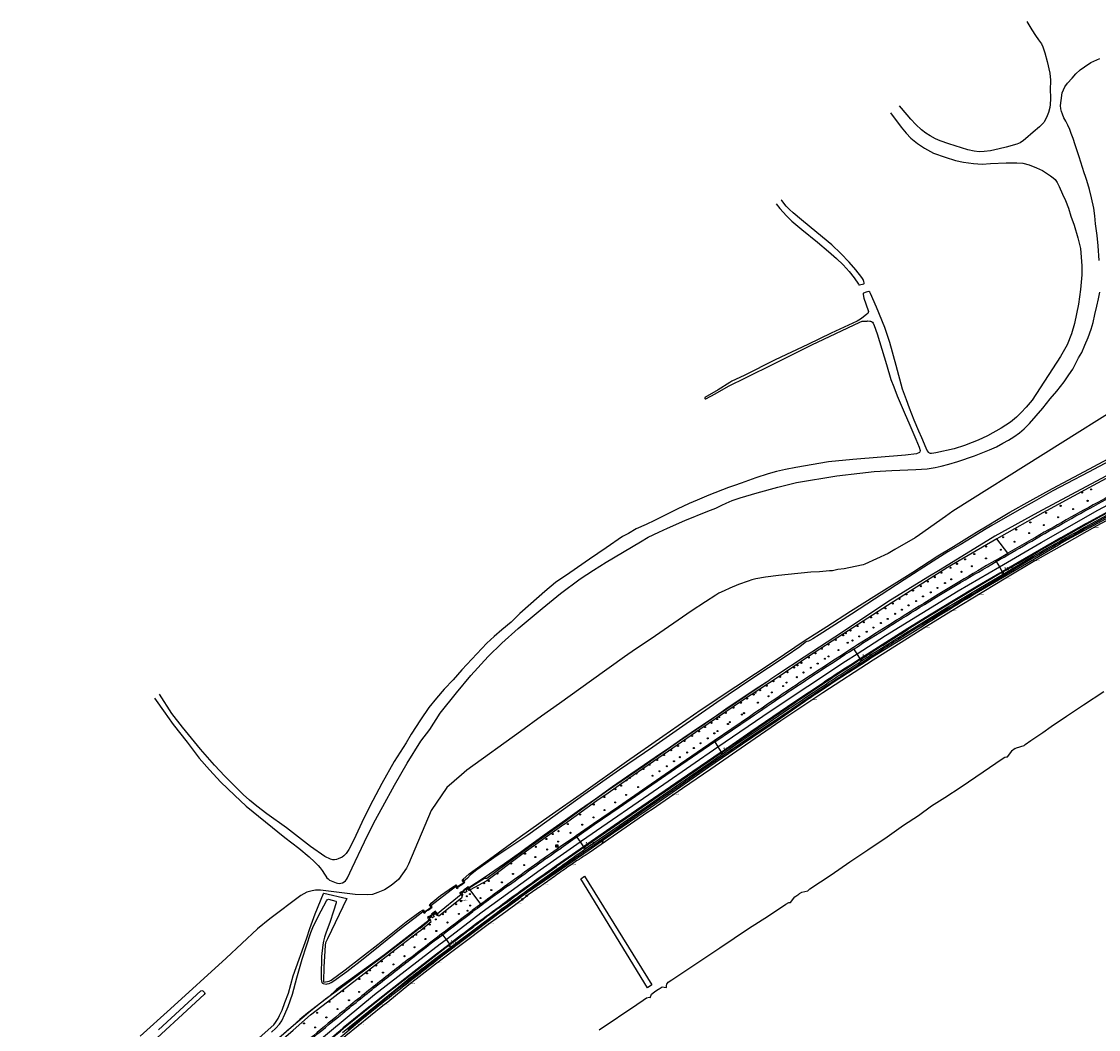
# Model space of a CAD drawing. Header units: metres. Extents: x 146197 to 147987, y 466000 to 467464.
# Tile 6 of 18: x 146701 to 147347, y 466609 to 467214. Entities that reach past the tile are written whole.
import ezdxf

# ---------------------------------------------------------------- set-up
doc = ezdxf.new("R2010")
doc.units = ezdxf.units.M
doc.header["$LTSCALE"] = 4
doc.layers.get('0').update_dxf_attribs({"linetype": 'CONTINUOUS'})
for name, color, linetype in [('G_BTD', 3, 'CONTINUOUS'), ('G_OWG', 6, 'CONTINUOUS'), ('G_OWT', 6, 'CONTINUOUS'), ('G_WGD', 7, 'CONTINUOUS'), ('G_WTD', 5, 'CONTINUOUS'), ('PPALHM', 10, 'CONTINUOUS'), ('PVGO', 102, 'CONTINUOUS')]:
    doc.layers.add(name, color=color, linetype=linetype)
doc.layers.add('G_SHD', color=10, linetype='ByLayer', lineweight=25)
for name, color, linetype, true_color in [('PBRD', 7, 'CONTINUOUS', 0xbd2877), ('PKST', 7, 'CONTINUOUS', 0xbd2877), ('PPAL', 7, 'CONTINUOUS', 0xbd2877)]:
    doc.layers.add(name, color=color, linetype=linetype, true_color=true_color)
doc.styles.add('ISO', font='ISO')
doc.styles.get("Standard").update_dxf_attribs({"font": 'ISO'})

# ---------------------------------------------------------------- blocks, each defined once
blk = doc.blocks.new('boom')
at = {"color": 0}
for radius in [0.315, 0.225, 0.135]:
    blk.add_circle((0, 0), radius, dxfattribs=at)
blk = doc.blocks.new('grensmarkering')
at = {"linetype": 'ByBlock', "lineweight": -2}
h = blk.add_hatch(color=0, dxfattribs=at)
h.dxf.hatch_style = 1
h.paths.add_polyline_path([(0.09, 0.55, 0.219912), (0.05, 0.61, -0.457379), (0.04, 0.66, 2.245674), (-0.04, 0.66, -0.457379), (-0.05, 0.61, 0.219912), (-0.09, 0.55), (-0.15, 0.04), (-0.18, 0.04), (-0.18, 0.01, 0.018367), (-0.1, 0, -0.954633), (0.1, 0, 0.018367), (0.18, 0.01), (0.18, 0.04), (0.15, 0.04)])
at = {"linetype": 'ByBlock', "lineweight": -2, "true_color": 0x681648}
h = blk.add_hatch(color=219, dxfattribs=at)
h.dxf.hatch_style = 1
h.paths.add_polyline_path([(0.1, 0, 1), (-0.1, 0, 1)])
at = {"linetype": 'ByBlock', "lineweight": -2}
h = blk.add_hatch(color=0, dxfattribs=at)
h.dxf.hatch_style = 1
h.paths.add_polyline_path([(0.18, -0.04, -0.022381), (0.08, -0.06, -0.528879), (-0.08, -0.06, -0.022381), (-0.18, -0.04), (-0.18, -0.13, 0.083333), (0.18, -0.13)])
at = {"color": 0, "linetype": 'ByBlock', "lineweight": -2}
blk.add_attdef('GRENSMARKERING', (0.5, 0.35), '', height=0.5, dxfattribs=at)
blk = doc.blocks.new('kilometerpaal')
at = {"color": 0}
for p, q in [((-0.44, 0.44), (0.44, -0.44)), ((-0.44, -0.44), (-0.44, 0.44)), ((0.44, 0.44), (-0.44, -0.44)), ((0.44, -0.44), (0.44, 0.44))]:
    blk.add_line(p, q, dxfattribs=at)
at = {"color": 0, "style": 'ISO'}
blk.add_attdef('KILOMETERPAAL', (0.59, 0.87), '', height=2.5, dxfattribs=at)
blk = doc.blocks.new('schk.dwg')
for p, q in [((0.86, 0.56), (-0.86, 0.56)), ((-0.86, 0.56), (-0.86, -0.56)), ((0.86, -0.56), (0.86, 0.56)), ((-0.86, -0.56), (0.86, -0.56))]:
    blk.add_line(p, q)
at = {"linetype": 'Continuous'}
for p, q in [((-0.86, 0.56), (0.86, -0.56)), ((-0.86, -0.56), (0.86, 0.56))]:
    blk.add_line(p, q, dxfattribs=at)
blk = doc.blocks.new('verkeersteller')
at = {"color": 0}
blk.add_circle((0, 0), 0.45, dxfattribs=at)
blk = doc.blocks.new('verklikker')
at = {"color": 0}
blk.add_circle((0, 0), 0.45, dxfattribs=at)
at = {"color": 0, "style": 'ISO'}
blk.add_attdef('VERKLIKKER', (0.7, 0), '', height=0.9, dxfattribs=at)

msp = doc.modelspace()

# ---------------------------------------------------------------- linework, layer by layer
at = {"layer": 'G_BTD', "linetype": 'Continuous', "transparency": 33554687}
for points in [[(147585.727, 467081.739), (147575.016, 467075.695), (147563.79, 467069.406), (147544.168, 467058.392), (147522.953, 467047.938), (147500.887, 467037.19), (147467.518, 467020.94), (147409.397, 466992.284), (147385.229, 466980.425), (147376.392, 466976.262), (147368.886, 466986.23), (147367.689, 466987.816), (147259.424, 466919.835)], [(147259.424, 466919.835), (147255.042, 466916.628), (147239.476, 466905.664), (147236.711, 466903.793), (147224.672, 466896.732), (147220.583, 466894.528), (147206.564, 466888.004), (147205.541, 466887.622), (147204.542, 466887.365), (147194.196, 466885.321), (147190.421, 466884.771), (147187.273, 466884.124), (147185.472, 466884.013), (147179.395, 466883.523), (147174.143, 466883.188), (147160.59, 466881.849), (147154.763, 466881.31), (147147.014, 466880.234), (147141.191, 466879.145), (147138.792, 466878.629), (147136.645, 466877.914), (147130.829, 466875.774), (147125.664, 466873.638), (147122.321, 466872.114), (147119.003, 466870.666), (147117.184, 466869.428), (147111.055, 466865.508), (147102.411, 466859.745), (147078.474, 466843.195), (147069.132, 466837.102), (147062.507, 466832.479), (147042.584, 466818.258), (147023.558, 466804.518), (147012.725, 466796.763), (147000.001, 466787.578), (146967.915, 466764.423), (146964.673, 466761.715), (146955.975, 466753.988), (146946.59, 466740.311), (146932.968, 466708.024), (146931.603, 466705.731), (146926.836, 466698.956), (146922.513, 466695.255), (146918.497, 466692.727), (146914.461, 466691), (146911.378, 466689.943), (146908.251, 466689.611), (146900.825, 466689.88), (146880.111, 466692.479), (146877.185, 466692.471), (146875.158, 466692.158), (146871.876, 466691.202), (146868.239, 466689.247), (146849.674, 466675.2), (146842.362, 466669.24), (146823.476, 466651.667), (146790.236, 466621.298), (146771.932, 466604.873)], [(147292.4, 466894.595), (147285.849, 466903.237)], [(147047.275, 466608.666), (147069.806, 466623.92), (147073.631, 466626.572), (147075.679, 466627.91), (147077.377, 466628.267), (147078.049, 466627.99), (147078.247, 466628.811), (147078.631, 466630.111), (147080.479, 466631.403), (147080.744, 466631.588), (147082.818, 466633.038), (147083.264, 466633.349), (147084.993, 466634.558), (147086.292, 466634.32), (147087.739, 466634.11), (147087.591, 466635.329), (147087.925, 466636.167), (147088.699, 466637.221), (147090.79, 466638.631), (147119.732, 466657.831), (147136.864, 466669.44), (147148.786, 466677.158), (147159.311, 466683.972), (147161.107, 466685.019), (147162.006, 466685.095), (147164.702, 466688.443), (147167.017, 466690.16), (147167.366, 466690.438), (147168.742, 466691.35), (147172.465, 466692.053), (147173.691, 466693.262), (147186.332, 466701.638), (147197.657, 466709.543), (147208.373, 466716.598), (147219.99, 466724.502), (147229.704, 466731.397), (147238.807, 466737.233), (147246.659, 466743.078), (147254.527, 466748.11), (147264.425, 466754.399), (147277.571, 466763.48), (147289.021, 466771.343), (147290.506, 466772.229), (147291.529, 466772.493), (147292.21, 466772.472), (147294.773, 466775.832), (147294.558, 466776.14), (147296.7, 466777.656), (147296.874, 466777.422), (147297.555, 466777.874), (147302.25, 466779.215), (147302.794, 466779.777), (147306.195, 466782.255), (147313.285, 466787.056), (147318.462, 466790.627), (147327.482, 466796.784), (147337.777, 466803.594), (147349.987, 466811.746)], [(146960.659, 466695.132), (146961.24, 466695.582), (146962.17, 466694.38), (146964.616, 466696.273), (146964.736, 466696.118), (146966.076, 466697.155), (146965.032, 466698.504), (146965.407, 466698.794)], [(147078.751, 466635.754), (147076.177, 466633.916), (147036.292, 466699.167), (147038.497, 466700.821), (147078.751, 466635.754)], [(146969.857, 466692.65), (146969.367, 466692.261), (146968.53, 466693.326), (146967.398, 466692.437), (146967.934, 466691.755), (146966.67, 466690.793), (146966.159, 466691.454), (146964.766, 466690.534), (146965.575, 466689.405), (146965.078, 466689.041)], [(146976.217, 466684.045), (146969.857, 466692.65)], [(146941.07, 466680.211), (146941.651, 466680.661), (146942.581, 466679.459), (146945.027, 466681.352), (146945.147, 466681.197), (146946.487, 466682.234), (146945.443, 466683.582), (146945.843, 466683.892)], [(146949.872, 466677.451), (146949.028, 466678.497), (146947.785, 466677.543), (146948.285, 466676.961), (146948.434, 466676.787), (146947.248, 466675.82), (146946.677, 466676.509), (146946.482, 466676.374), (146945.291, 466675.547), (146946.05, 466674.566)]]:
    msp.add_lwpolyline(points, dxfattribs=at)
at = {"layer": 'G_OWG', "linetype": 'Continuous', "transparency": 33554687}
for points in [[(147339.575, 466912.001), (147348.911, 466917.158), (147358.273, 466922.267), (147367.275, 466927.164), (147376.337, 466931.948)], [(147289.228, 466883.161), (147298.723, 466888.644), (147311.668, 466896.177), (147324.411, 466903.452), (147339.575, 466912.001)], [(147285.051, 466890.314), (147292.4, 466894.595)], [(147285.454, 466889.623), (147285.051, 466890.314)], [(147289.026, 466883.507), (147289.228, 466883.161)], [(147289.228, 466883.161), (147287.805, 466882.34), (147274.394, 466874.455), (147260.869, 466866.326), (147246.532, 466857.62), (147232.626, 466849.013)], [(147263.604, 466877.692), (147250.665, 466869.861), (147241.943, 466864.5)], [(147120.665, 466775.02), (147138.542, 466787.295), (147164.925, 466805.239), (147182.41, 466816.919)], [(147137.381, 466796.529), (147116.182, 466782.04)], [(147116.182, 466782.04), (147092.679, 466765.848), (147075.773, 466754.228), (147058.816, 466742.551), (147043.889, 466732.226), (147033.468, 466725.01)], [(147116.182, 466782.04), (147116.635, 466781.38)], [(147038.174, 466718.214), (147056.535, 466730.927), (147080.085, 466747.131), (147103.655, 466763.304), (147120.665, 466775.02)], [(147120.665, 466775.02), (147120.438, 466775.35)], [(147033.468, 466725.01), (147032.43, 466724.291), (147023.948, 466718.376)], [(147033.468, 466725.01), (147033.924, 466724.352)], [(147038.174, 466718.214), (147036.022, 466716.724), (147021.715, 466706.66)], [(147037.946, 466718.543), (147038.174, 466718.214)], [(146976.217, 466684.045), (146971.076, 466680.226)], [(146953.221, 466665.746), (146952.736, 466666.382)], [(146957.772, 466659.826), (146957.276, 466659.444), (146950.005, 466653.857), (146936.462, 466643.366), (146921.535, 466631.653), (146906.454, 466619.628), (146893.95, 466609.482)], [(146957.529, 466660.143), (146957.772, 466659.826)]]:
    msp.add_lwpolyline(points, dxfattribs=at)
for points in [[(147363.947, 466934.754, 0.0010456), (147346.352, 466925.097)], [(147346.352, 466925.097, 0.0027097), (147324.759, 466913.111)], [(147324.759, 466913.111, 0.0021716), (147303.664, 466901.11)], [(147303.664, 466901.11, 0.0008631), (147292.4, 466894.595)], [(147285.051, 466890.314, 0.0018416), (147263.604, 466877.692)], [(147241.943, 466864.5, 0.0024372), (147220.303, 466851.038)], [(147220.303, 466851.038, 0.0026003), (147199.715, 466837.959)], [(147198.171, 466827.203, -0.0021084), (147232.626, 466849.013)], [(147199.715, 466837.959, 0.0023418), (147178.18, 466823.952)], [(147182.41, 466816.919, -0.0028273), (147198.171, 466827.203)], [(147178.18, 466823.952, 0.0059069), (147137.381, 466796.529)], [(147023.948, 466718.376, 0.0028599), (147008.528, 466707.532)], [(146987.426, 466682.023, -0.0076429), (147021.715, 466706.66)], [(147008.528, 466707.532, 0.0019828), (146992.354, 466695.866)], [(146992.354, 466695.866, 0.002607), (146976.217, 466684.045)], [(146952.736, 466666.382, -0.0023319), (146971.076, 466680.226)], [(146987.426, 466682.023, 0.0013772), (146972.111, 466670.708)], [(146957.772, 466659.826, -0.0031022), (146972.111, 466670.708)], [(146933.403, 466651.497, -0.0024514), (146952.736, 466666.382)], [(146933.403, 466651.497, 0.003053), (146913.024, 466635.478)], [(146913.024, 466635.478, 0.0035089), (146891.579, 466618.181)], [(146891.579, 466618.181, 0.0033523), (146873.581, 466603.274)], [(146878.98, 466596.957, -0.0005454), (146893.95, 466609.482)]]:
    msp.add_lwpolyline(points, format="xyb", dxfattribs=at)
at = {"layer": 'G_OWT', "linetype": 'Continuous', "transparency": 33554687}
for points in [[(147475.953, 467004.731), (147472.348, 467002.887), (147449.114, 466990.867), (147445.06, 466988.829), (147443.052, 466986.767), (147440.072, 466984.972), (147436.76, 466983.998), (147415.505, 466973.008), (147401.877, 466965.824), (147390.823, 466959.998), (147364.839, 466946.546), (147341.055, 466933.871), (147313.437, 466918.851), (147287.236, 466904.038), (147285.849, 466903.237)], [(147266.258, 466902.729), (147273.627, 466907.309), (147279.92, 466911.032), (147286.635, 466915.121), (147293.556, 466919.234), (147305.676, 466925.945), (147319.153, 466933.505), (147338.282, 466943.59), (147358.241, 466954.148)], [(147411.937, 466946.412), (147395.225, 466937.661), (147379.475, 466929.197), (147368.054, 466923.025), (147345.76, 466910.981), (147326.341, 466900.058), (147308.545, 466889.967), (147291.267, 466879.658), (147258.208, 466859.639), (147243.556, 466850.549), (147211.509, 466830.427), (147181.388, 466810.931), (147156.308, 466794.031), (147135.074, 466779.551), (147114.218, 466765.021), (147097.167, 466753.413)], [(147342.906, 466912.681), (147347.431, 466915.121), (147361.693, 466922.732), (147381.107, 466933.168), (147384.393, 466934.912)], [(146965.407, 466698.794), (146965.431, 466698.815), (146969.372, 466702.198), (146981.525, 466711.081), (147000.002, 466724.607), (147017.292, 466736.957), (147037.779, 466751.353), (147063.706, 466769.686), (147085.466, 466784.792), (147108.481, 466800.766), (147129.147, 466814.681), (147152.73, 466830.27), (147170.228, 466842.036), (147183.886, 466850.563), (147198.073, 466859.755), (147213.642, 466869.608), (147235.327, 466883.267), (147250.471, 466892.971), (147259.777, 466898.7), (147266.258, 466902.729)], [(147285.849, 466903.237), (147256.113, 466886.071), (147243.574, 466878.11), (147220.123, 466863.278), (147193.89, 466846.195), (147172.772, 466832.631), (147154.68, 466820.246), (147133.208, 466806.209), (147107.543, 466788.835), (147088.866, 466775.918), (147067.6, 466761.302), (147052.656, 466750.702), (147045.954, 466745.967), (147026.268, 466731.93), (147026.134, 466731.835), (147000.828, 466713.776), (146979.863, 466698.086), (146969.857, 466692.65)], [(147212.844, 466835.291), (147224.146, 466842.498), (147255.518, 466861.844), (147260.914, 466865.107), (147274.962, 466873.451), (147291.554, 466883.228), (147307.578, 466892.796)], [(146969.238, 466693.877), (146978.426, 466699.617), (146979.837, 466699.721), (147001.476, 466715.667), (147020.692, 466729.537), (147025.381, 466732.93), (147042.607, 466745.395), (147051.622, 466751.79), (147074.161, 466767.189), (147094.844, 466781.671), (147121.572, 466799.769), (147143.141, 466814.385), (147149.713, 466818.693)], [(147037.084, 466715.958), (147039.688, 466717.796), (147059.311, 466731.325), (147083.32, 466747.885), (147111.788, 466767.592), (147131.245, 466781.222), (147146.531, 466791.526), (147160.279, 466800.787)], [(147055.757, 466724.944), (147041.196, 466714.765)], [(146965.407, 466698.794), (146965.432, 466698.813), (146966.115, 466697.93)], [(146779.16, 466546.849), (146852.043, 466611.677), (146853.202, 466613.171), (146854.666, 466615.464), (146855.602, 466617.209), (146857.147, 466620.452), (146858.776, 466625.17), (146860.86, 466630.71), (146863.748, 466641.099), (146871.962, 466663.937), (146873.721, 466669.505), (146876.974, 466678.215), (146881.874, 466690.467), (146882.1, 466690.591), (146895.834, 466687.383), (146884.286, 466663.289), (146883.171, 466660.794), (146882.963, 466659.445), (146882.447, 466652.719), (146882.184, 466646.442), (146881.982, 466637.664), (146882.204, 466637.262), (146885.284, 466637.844), (146886.487, 466638.413), (146894.827, 466644.717), (146914.442, 466659.895), (146931.505, 466673.506), (146939.667, 466679.479), (146941.07, 466680.211)], [(146945.843, 466683.892), (146946.586, 466684.699), (146952.178, 466689.229), (146959.873, 466694.762), (146960.659, 466695.132)], [(146960.659, 466695.132), (146961.04, 466694.641)], [(146964.687, 466689.536), (146964.487, 466689.791)], [(146965.078, 466689.041), (146964.687, 466689.536)], [(146969.049, 466693.759), (146969.238, 466693.877)], [(146969.049, 466693.759), (146969.857, 466692.65)], [(146969.238, 466693.877), (146969.164, 466693.978)], [(146845.129, 466562.366), (146845.359, 466562.539), (146857.585, 466573.567), (146872.445, 466586.309), (146887.931, 466599.217), (146902.689, 466611.353), (146917.508, 466623.364), (146920.54, 466625.392), (146933.145, 466635.833), (146949.029, 466648.211), (146980.664, 466672.088), (146986.936, 466676.52), (146997.209, 466684.091), (147001.252, 466687.018), (147003.827, 466689.074)], [(146945.843, 466683.892), (146946.271, 466683.339)], [(146965.078, 466689.041), (146964.68, 466687.581), (146951.043, 466676.785), (146949.872, 466677.451)], [(146941.07, 466680.211), (146941.484, 466679.676)], [(146947.647, 466650.412), (146985.434, 466678.752), (146989.362, 466681.654)], [(146950.373, 466677.879), (146949.872, 466677.451)], [(146950.35, 466678.281), (146950.627, 466678.086)], [(146950.373, 466677.879), (146950.627, 466678.086)], [(146700.8, 466458.836), (146708.627, 466466.417), (146763.48, 466518.48), (146793.746, 466546.675), (146815.896, 466567.115), (146840.238, 466588.323), (146863.72, 466608.43), (146874.218, 466617.633), (146884.344, 466625.405), (146919.497, 466652.576), (146938.357, 466667.084), (146940.354, 466668.373), (146946.564, 466673.608), (146946.05, 466674.566)], [(146945.556, 466674.174), (146939.859, 466669.533), (146939.598, 466669.586), (146934.083, 466665.304), (146918.445, 466653.255), (146889.477, 466631.665), (146883.192, 466627.036), (146873.171, 466619.068), (146862.587, 466610.015), (146844.828, 466594.662)], [(146945.353, 466674.438), (146945.556, 466674.174)], [(146946.05, 466674.566), (146945.556, 466674.174)], [(146893.23, 466606.999), (146929.025, 466636.146)]]:
    msp.add_lwpolyline(points, dxfattribs=at)
for points in [[(147307.578, 466892.796, -0.0011341), (147342.906, 466912.681)], [(147184.854, 466817.151, -0.0020435), (147212.844, 466835.291)], [(147160.279, 466800.787, -0.0012213), (147184.854, 466817.151)], [(147097.167, 466753.413, -0.0005698), (147055.757, 466724.944)], [(147022.571, 466705.64, -0.0022517), (147037.084, 466715.958)], [(147032.951, 466709.49, 0.0102633), (147029.533, 466707.163)], [(147038.908, 466713.321, 0.0032492), (147032.951, 466709.49)], [(147041.196, 466714.765, 0.0012503), (147038.908, 466713.321)], [(146989.362, 466681.654, -0.0017052), (147022.571, 466705.64)], [(147029.533, 466707.163, 0.0004784), (147021.215, 466701.235)], [(147021.215, 466701.235, -0.0004619), (147013.425, 466695.685)], [(147010.712, 466693.786, -0.00139), (147003.827, 466689.074)], [(147013.425, 466695.685, -0.0035871), (147010.712, 466693.786)], [(146933.956, 466640.034, -0.0025265), (146947.647, 466650.412)], [(146929.025, 466636.146, -0.006914), (146933.956, 466640.034)]]:
    msp.add_lwpolyline(points, format="xyb", dxfattribs=at)
at = {"layer": 'G_SHD', "lineweight": 25, "transparency": 33554687}
for points in [[(146964.025, 466690.76), (146964.623, 466691.213), (146964.782, 466691.05), (146966.305, 466692.158), (146966.326, 466692.317), (146966.237, 466692.419), (146968.541, 466694.16), (146968.695, 466694.18), (146968.764, 466694.12), (146969.049, 466693.759)], [(146950.173, 466678.13), (146949.251, 466679.284), (146949.134, 466679.338), (146949.027, 466679.318), (146946.765, 466677.568), (146946.849, 466677.46), (146946.855, 466677.326), (146945.259, 466676.162), (146945.137, 466676.326)], [(146950.173, 466678.13), (146950.373, 466677.879)]]:
    msp.add_lwpolyline(points, dxfattribs=at)
at = {"layer": 'G_WGD', "linetype": 'Continuous', "transparency": 33554687}
for points in [[(147287.286, 466886.487), (147312.308, 466901.035), (147346.421, 466920.483), (147374.49, 466935.416)], [(147339.38, 466912.35), (147344.143, 466914.989), (147354.271, 466920.546), (147364.233, 466925.98), (147374.591, 466931.489), (147376.149, 466932.301)], [(147339.38, 466912.35), (147324.214, 466903.8), (147311.468, 466896.524), (147298.522, 466888.99), (147289.026, 466883.507)], [(147201.914, 466834.333), (147218.962, 466845.288), (147262.593, 466872.13), (147287.286, 466886.487)], [(147289.026, 466883.507), (147287.604, 466882.686), (147274.19, 466874.799), (147260.662, 466866.668), (147246.323, 466857.961), (147232.414, 466849.353)], [(147285.454, 466889.623), (147287.286, 466886.487)], [(147287.286, 466886.487), (147289.026, 466883.507)], [(147242.362, 466863.818), (147251.082, 466869.178), (147264.015, 466877.006)], [(147232.414, 466849.353), (147203.855, 466831.304)], [(147118.508, 466778.411), (147149.923, 466799.923), (147195.003, 466829.892), (147201.914, 466834.333)], [(147200.057, 466837.228), (147200.147, 466837.286)], [(147201.914, 466834.333), (147200.057, 466837.228)], [(147203.855, 466831.304), (147201.914, 466834.333)], [(147203.855, 466831.304), (147197.955, 466827.54)], [(147120.438, 466775.35), (147138.316, 466787.625), (147164.701, 466805.571), (147182.189, 466817.252)], [(147116.635, 466781.38), (147137.834, 466795.869)], [(147116.635, 466781.38), (147093.132, 466765.189), (147076.226, 466753.569), (147059.27, 466741.893), (147044.344, 466731.568), (147033.924, 466724.352)], [(147116.635, 466781.38), (147118.508, 466778.411)], [(147035.889, 466721.514), (147036.696, 466722.076), (147086.134, 466755.985), (147118.508, 466778.411)], [(147120.438, 466775.35), (147103.428, 466763.634), (147079.858, 466747.461), (147056.308, 466731.256), (147037.946, 466718.543)], [(147118.508, 466778.411), (147120.438, 466775.35)], [(147033.924, 466724.352), (147032.887, 466723.634), (147024.405, 466717.719)], [(147033.924, 466724.352), (147035.889, 466721.514)], [(146955.406, 466662.904), (146977.159, 466679.508), (147011.836, 466704.749), (147035.889, 466721.514)], [(147037.946, 466718.543), (147035.793, 466717.052), (147021.486, 466706.988)], [(147035.889, 466721.514), (147037.946, 466718.543)], [(146953.221, 466665.746), (146955.406, 466662.904)], [(146876.36, 466600.022), (146877.223, 466600.763), (146912.574, 466629.893), (146951.915, 466660.24), (146955.406, 466662.904)], [(146957.529, 466660.143), (146957.032, 466659.761), (146949.761, 466654.174), (146936.216, 466643.681), (146921.287, 466631.967), (146906.203, 466619.94), (146893.696, 466609.791)], [(146955.406, 466662.904), (146957.529, 466660.143)]]:
    msp.add_lwpolyline(points, dxfattribs=at)
for points in [[(147346.737, 466924.396, -0.0010262), (147364.327, 466934.05)], [(147325.151, 466912.414, -0.0026831), (147346.737, 466924.396)], [(147304.063, 466900.416, -0.0021778), (147325.151, 466912.414)], [(147285.454, 466889.623, -0.0014355), (147304.063, 466900.416)], [(147264.015, 466877.006, -0.0017898), (147285.454, 466889.623)], [(147220.729, 466850.361, -0.0024506), (147242.362, 466863.818)], [(147200.147, 466837.286, -0.0025823), (147220.729, 466850.361)], [(147178.619, 466823.283, -0.0023539), (147200.057, 466837.228)], [(147197.955, 466827.54, 0.0028282), (147182.189, 466817.252)], [(147137.834, 466795.869, -0.0059152), (147178.619, 466823.283)], [(147008.993, 466706.881, -0.0028872), (147024.405, 466717.719)], [(147021.486, 466706.988, 0.0076331), (146987.188, 466682.345)], [(146992.824, 466695.219, -0.0019767), (147008.993, 466706.881)], [(146992.824, 466695.219, 0.0033869), (146971.555, 466679.585)], [(146953.221, 466665.746, -0.0023334), (146971.555, 466679.585)], [(146987.188, 466682.345, 0.001344), (146971.872, 466671.029)], [(146971.872, 466671.029, 0.0031241), (146957.529, 466660.143)], [(146933.894, 466650.865, -0.0024521), (146953.221, 466665.746)], [(146913.522, 466634.852, -0.0030562), (146933.894, 466650.865)], [(146892.086, 466617.562, -0.0035158), (146913.522, 466634.852)], [(146874.101, 466602.666, -0.0033491), (146892.086, 466617.562)], [(146878.72, 466597.261, -0.0005458), (146893.696, 466609.791)]]:
    msp.add_lwpolyline(points, format="xyb", dxfattribs=at)
at = {"layer": 'G_WTD', "linetype": 'Continuous', "transparency": 33554687}
for points in [[(147303.821, 467213.556), (147306.732, 467208.545), (147308.904, 467205.199), (147310.687, 467202.666), (147312.479, 467200.137), (147313.406, 467198.382), (147313.85, 467197.189), (147314.62, 467194.797), (147315.884, 467189.529)], [(147315.884, 467189.529), (147317.522, 467182.642), (147317.887, 467178.337), (147317.693, 467172.394), (147317.849, 467171.45), (147318.037, 467169.43), (147317.931, 467167.108), (147317.762, 467163.731), (147317.551, 467161.941), (147316.816, 467159.008), (147315.586, 467155.893), (147314.17, 467153.415), (147313.929, 467152.993), (147311.415, 467150.427), (147307.54, 467147.16), (147302.931, 467143.117), (147301.809, 467142.122), (147299.702, 467140.861), (147297.874, 467140.034), (147291.474, 467138.183), (147287.17, 467137.21), (147281.914, 467136.068), (147278.124, 467135.499), (147275.236, 467135.354), (147272.213, 467135.725), (147268.469, 467136.518), (147257.034, 467140.239), (147251.743, 467142.086), (147248.978, 467143.177), (147245.754, 467144.95), (147243.238, 467146.547), (147240.66, 467148.505), (147237.114, 467151.754), (147234.1, 467154.937), (147228.542, 467161.518), (147227.398, 467163.03)], [(147347.098, 467070.294), (147346.585, 467078.997), (147345.907, 467085.196), (147344.951, 467092.176), (147344.578, 467096.927), (147343.998, 467101.56), (147342.623, 467107.755), (147341.365, 467112.872), (147339.767, 467118.16), (147339.021, 467120.643), (147338.257, 467122.846), (147335.179, 467132.487), (147332.687, 467139.632), (147331.471, 467143.299), (147330.345, 467146.43), (147329.473, 467148.729), (147328.331, 467151.361), (147327.084, 467153.74), (147327.074, 467153.759), (147326.035, 467155.872), (147325.102, 467157.944), (147324.501, 467159.525), (147324.203, 467161.141), (147324.021, 467163.113), (147324.41, 467166.241), (147324.979, 467170.817), (147326.629, 467174.385), (147328.19, 467176.495), (147330.911, 467179.588), (147333.176, 467182.166), (147335.859, 467184.559), (147338.3, 467186.471), (147342.247, 467188.907), (147347.485, 467191.34)], [(147221.956, 467158.702), (147228.37, 467150.161), (147231.32, 467146.564), (147234.172, 467143.654), (147238.175, 467140.312), (147242.383, 467137.584), (147247.807, 467134.674), (147254.698, 467132.175), (147261.061, 467130.243), (147265.79, 467129.159), (147271.688, 467128.356), (147276.992, 467128.012), (147281.979, 467128.389), (147291.323, 467128.811), (147297.863, 467128.878), (147301.418, 467128.547), (147305.126, 467127.508), (147309.573, 467125.856), (147313.116, 467124.13), (147317.928, 467121.057), (147319.536, 467119.821), (147320.689, 467118.765), (147321.996, 467117.041), (147323.243, 467114.623), (147325.244, 467110.028), (147326.905, 467106.163), (147328.776, 467101.553), (147330.164, 467096.797), (147332.092, 467091.368), (147334.375, 467083.889), (147335.874, 467077.479), (147336.65, 467069.546), (147336.752, 467066.942), (147336.688, 467061.571), (147335.89, 467052.818), (147334.669, 467044.1), (147332.384, 467032.346), (147330.503, 467026.21), (147327.898, 467019.683), (147323.929, 467012.628), (147306.93, 466986.484), (147303.351, 466982.129), (147300.454, 466978.953), (147297.566, 466976.127), (147293.921, 466973.205), (147288.478, 466969.596), (147280.217, 466965.093), (147274.49, 466962.497), (147270.927, 466960.927), (147266.356, 466959.215), (147260.136, 466957.265), (147249.167, 466954.865), (147248.008, 466954.633), (147246.5, 466954.426), (147246.007, 466954.499), (147245.444, 466954.683), (147244.919, 466954.952), (147244.025, 466956.18), (147243.343, 466957.588), (147240.701, 466963.754), (147238.968, 466967.871), (147236.277, 466974.389), (147233.338, 466981.7), (147231.567, 466986.584), (147229.241, 466992.951), (147225.485, 467007.116), (147221.659, 467021.074), (147218.581, 467029.938), (147213.515, 467042.131), (147210.1, 467050.374), (147209.595, 467051.273), (147209.083, 467051.565), (147207.466, 467051.2), (147205.829, 467050.669), (147205.514, 467050.428), (147205.534, 467049.865), (147206.017, 467047.7), (147208.607, 467040.305)], [(147153.495, 467104.257), (147155.713, 467101.332), (147159.571, 467097.033), (147162.908, 467093.863), (147168.909, 467088.835), (147178.309, 467081.167), (147184.854, 467075.664), (147189.624, 467071.387), (147193.615, 467067.63), (147197.207, 467063.595), (147200.195, 467059.765), (147202.75, 467055.972), (147203.031, 467055.69), (147203.458, 467055.584), (147206.001, 467056.286), (147206.172, 467056.419), (147206.272, 467056.8), (147206.043, 467057.507), (147205.527, 467058.739), (147204.732, 467060.082), (147201.282, 467064.64), (147197.182, 467069.208), (147192.269, 467074.377), (147186.768, 467079.597), (147177.872, 467087.03), (147168.672, 467094.529), (147163.567, 467098.879), (147161.324, 467100.755), (147159.484, 467102.774), (147156.863, 467106.101), (147156.506, 467106.651)], [(146780.563, 466807.677), (146786.915, 466798.717), (146788.384, 466796.607), (146791.736, 466791.789), (146800.08, 466781.289), (146807.279, 466771.732), (146813.448, 466764.594), (146820.322, 466757.347), (146828.451, 466749.549), (146835.484, 466742.913), (146858.723, 466724.127), (146867.048, 466717.719), (146873.273, 466712.388), (146876.444, 466709.508), (146878.645, 466707.321), (146879.914, 466705.843), (146881.153, 466704.331), (146882.524, 466702.047), (146883.235, 466700.797), (146883.874, 466699.887), (146884.636, 466699.196), (146885.599, 466698.544), (146889.48, 466696.93), (146890.22, 466696.667), (146891.257, 466696.559), (146892.383, 466696.712), (146893.286, 466696.953), (146894.24, 466697.409), (146895.116, 466698.128), (146895.687, 466698.839), (146896.317, 466699.824), (146899.125, 466705.824), (146906.487, 466721.379), (146912.19, 466732.907), (146917.457, 466742.685), (146924.443, 466755.361), (146932.102, 466768.562), (146940.37, 466781.827), (146945.75, 466788.827), (146951.92, 466798.571), (146961.719, 466810.883), (146970.285, 466821.259), (146980.745, 466832.702), (146988.829, 466840.707), (146998.577, 466849.49), (147012.991, 466861.458), (147024.164, 466870.378), (147035.903, 466879.189), (147043.94, 466884.463), (147051.453, 466889.175), (147072.096, 466901.53), (147076.671, 466904.168), (147083.129, 466907.289), (147088.234, 466909.651), (147098.698, 466914.251), (147112.485, 466919.908), (147117.165, 466921.671), (147120.927, 466923.36), (147123.443, 466924.561), (147127.075, 466926.151), (147131.855, 466927.85), (147142.061, 466930.782), (147154.502, 466934.244), (147165.714, 466936.976), (147189.756, 466940.97), (147203.509, 466942.681), (147212.188, 466943.579), (147222.715, 466944.253), (147237.273, 466944.782), (147244.085, 466945.263), (147248.779, 466945.985), (147252.464, 466946.792), (147256.947, 466947.985), (147262.383, 466949.663), (147272.341, 466953.061), (147281.429, 466956.645), (147285.483, 466958.371), (147285.595, 466958.431), (147289.446, 466960.649), (147292.767, 466962.422), (147295.947, 466964.421), (147299.397, 466966.912), (147302.13, 466969.247), (147305.4, 466972.43), (147313.272, 466981.652), (147317.865, 466987.21), (147321.785, 466991.83), (147326.172, 466997.44), (147329.021, 467001.612), (147331.301, 467005.099), (147333.014, 467008.308), (147334.75, 467011.737), (147336.788, 467015.109), (147338.531, 467019.495), (147340.595, 467024.098), (147342.315, 467028.957), (147343.568, 467033.079), (147344.586, 467037.827), (147345.827, 467042.837), (147346.715, 467047.267), (147347.548, 467051.184)], [(147111.269, 466987.142), (147116.74, 466990.298), (147124.904, 466994.807), (147135.53, 466999.985), (147152.366, 467008.392), (147174.778, 467019.582), (147196.497, 467029.877), (147203.648, 467033.281), (147205.011, 467033.735), (147205.57, 467033.762), (147207.165, 467033.9), (147207.444, 467033.854), (147207.931, 467033.871), (147208.354, 467033.952), (147209.569, 467033.875), (147210.072, 467033.805), (147210.661, 467033.597), (147211.157, 467033.277), (147211.539, 467032.702), (147212.19, 467031.234), (147213.94, 467026.143), (147219.524, 467007.765), (147222.285, 466998.882), (147224.028, 466994.389), (147226.089, 466989.043), (147230.112, 466979.272), (147233.599, 466971.393), (147237.169, 466963), (147239.278, 466958.293), (147239.827, 466956.204), (147239.648, 466955.471), (147239.315, 466955.031), (147237.507, 466954.306), (147231.005, 466953.413), (147199.348, 466950.898), (147184.827, 466949.518), (147165.149, 466945.954), (147159.046, 466944.754), (147153.716, 466943.683), (147148.661, 466942.251), (147141.318, 466939.881), (147132.443, 466936.691), (147128.392, 466935.32), (147124.774, 466934.005), (147113.13, 466929.337), (147105.945, 466926.424), (147101.246, 466924.483), (147094.083, 466921.09), (147080.503, 466914.239), (147075.381, 466911.843), (147069.49, 466909.198), (147064.785, 466906.468), (147061.201, 466904.622), (147051.459, 466897.796), (147041.529, 466891.054), (147029.57, 466882.885), (147020.971, 466876.992), (147014.738, 466871.727), (147006.284, 466864.229), (146999.699, 466858.499), (146994.504, 466853.234), (146988.802, 466848.556), (146984.186, 466844.681), (146979.942, 466840.637), (146964.913, 466824.576), (146959.706, 466818.745), (146954.219, 466813.128), (146949.64, 466807.735), (146945.146, 466802.057), (146940.061, 466794.736), (146934.478, 466786.095), (146931.523, 466780.931), (146924.399, 466769.745), (146916.997, 466756.384), (146909.644, 466742.799), (146904.815, 466733.064), (146900.19, 466722.687), (146897.025, 466716.853), (146895.433, 466714.384), (146894.094, 466712.985), (146893.021, 466712.258), (146890.63, 466711.172), (146889.632, 466710.859), (146888.575, 466710.638), (146887.463, 466710.629), (146886.017, 466711.045), (146882.698, 466712.714), (146874.163, 466718.713), (146859.748, 466729.88), (146847.929, 466738.335), (146841.995, 466742.884), (146837.553, 466746.514), (146833.79, 466749.865), (146829.242, 466754.173), (146822.776, 466760.915), (146816.534, 466767.41), (146808.127, 466777.139), (146797.419, 466790.304), (146791.007, 466798.407), (146783.534, 466810.04)], [(147207.891, 467038.008), (147204.55, 467035.372), (147203.043, 467034.319), (147202.106, 467033.845), (147186.484, 467026.568), (147172.418, 467019.827), (147152.864, 467010.535), (147134.33, 467001.234), (147126.865, 466997.779), (147125.568, 466997.05), (147118.729, 466992.623), (147110.658, 466988.08)], [(147328.181, 466902.805), (147343.688, 466911.212), (147378.232, 466929.861), (147386.214, 466934.13), (147400.063, 466941.425), (147411.448, 466947.369), (147417.542, 466950.552), (147440.464, 466962.414), (147465.343, 466975.433), (147484.23, 466985.299), (147483.742, 466985.871), (147459.501, 466973.078), (147438.281, 466961.988), (147417.665, 466951.284), (147411.203, 466947.85), (147401.469, 466942.676), (147381.567, 466932.492), (147368.741, 466925.68), (147362.245, 466922.171), (147343.391, 466911.874)], [(147353.54, 466950.052), (147340.765, 466943.218), (147327.684, 466936.412), (147319.37, 466931.948), (147308.139, 466925.637), (147299.236, 466920.609), (147282.754, 466911.299), (147278.428, 466908.636), (147268.342, 466902.376), (147263.813, 466899.625), (147256.49, 466895.456), (147247.564, 466889.78), (147230.288, 466878.672), (147198.546, 466858.121), (147186.479, 466850.309), (147179.249, 466845.63), (147175.476, 466843.159), (147174.024, 466842.381), (147172.887, 466841.883), (147171.803, 466841.542), (147171.322, 466841.366), (147170.848, 466840.997), (147167.708, 466838.472), (147159.433, 466832.751), (147138.177, 466818.847), (147117.752, 466805.085), (147097.525, 466790.935), (147079.502, 466778.282), (147059.411, 466764.557), (147038.007, 466749.607), (147020.928, 466737.227), (147004.473, 466725.502), (146991.808, 466717.007), (146986.077, 466713.363), (146973.879, 466704.581), (146969.801, 466701.39), (146968.25, 466699.74), (146966.115, 466697.93)], [(147363.886, 466947.679), (147339.199, 466934.461), (147310.406, 466918.979), (147284.641, 466904.821), (147251.809, 466884.73), (147244.441, 466880.155), (147220.428, 466865.41), (147193.143, 466847.284), (147170.125, 466832.225), (147154.425, 466821.781), (147149.713, 466818.693)], [(147277.258, 466873.078), (147322.707, 466899.69)], [(147311.293, 466893.852), (147308.064, 466891.957), (147277.298, 466873.652)], [(147211.273, 466832.357), (147218.482, 466836.871), (147233.779, 466846.33), (147241.812, 466851.333)], [(147204.155, 466828.402), (147194.467, 466822.043), (147172.868, 466807.784), (147167.997, 466804.529), (147156.765, 466796.89), (147132.08, 466780.197), (147112.088, 466766.571), (147095.886, 466755.335), (147074.929, 466740.932), (147055.652, 466727.533), (147040.262, 466716.881), (147037.683, 466715.092), (147000.129, 466689.045), (146997.536, 466686.844), (146989.159, 466680.751), (146985.997, 466678.39), (146967.298, 466664.173)], [(146969.164, 466693.978), (146978.198, 466700.068), (146990.567, 466708.406), (147000, 466715.225), (147002.435, 466716.985), (147014.347, 466725.566), (147027.001, 466734.747), (147035.535, 466740.575), (147045.049, 466747.254), (147055.289, 466754.68), (147066.181, 466762.329), (147074.413, 466767.788), (147080.801, 466772.21), (147090.039, 466778.521), (147097.472, 466783.612), (147107.442, 466790.451), (147116.163, 466796.293), (147123.269, 466801.241), (147133.596, 466808.316), (147143.015, 466814.386), (147149.713, 466818.693)], [(146954.755, 466654.248), (146966.932, 466663.48), (146986.354, 466678.052), (146989.813, 466680.623), (146998.695, 466687.138), (147001.007, 466689.155), (147038.077, 466714.522), (147040.654, 466716.286), (147056.125, 466727.001), (147075.429, 466740.349), (147096.212, 466754.755), (147112.958, 466766.435), (147133.294, 466780.283), (147145.65, 466788.658), (147151.342, 466792.545), (147170.448, 466805.67)], [(146961.04, 466694.641), (146961.912, 466693.514), (146962.715, 466694.136), (146962.567, 466694.326), (146964.151, 466695.552), (146964.272, 466695.396), (146966.651, 466697.238), (146966.115, 466697.93)], [(146946.271, 466683.339), (146961.04, 466694.641)], [(146964.487, 466689.791), (146950.35, 466678.281)], [(146964.025, 466690.76), (146963.923, 466690.89), (146963.898, 466691.028), (146964.603, 466691.618), (146964.725, 466691.493), (146964.762, 466691.455), (146966.285, 466692.562), (146966.306, 466692.722), (146966.217, 466692.824), (146968.522, 466694.565), (146968.676, 466694.585), (146968.765, 466694.478), (146969.03, 466694.162), (146969.164, 466693.978)], [(146964.487, 466689.791), (146963.943, 466690.485), (146963.918, 466690.623), (146963.997, 466690.739), (146964.025, 466690.76)], [(146850.697, 466607.341), (146853.422, 466609.762), (146855.466, 466611.997), (146856.867, 466614.044), (146858.81, 466618.136), (146860.741, 466622.675), (146863.393, 466630.034), (146866.019, 466639.884), (146869.11, 466651.144), (146874.333, 466667.108), (146876.004, 466671.118), (146880.464, 466680.158), (146883.63, 466686.153), (146884.204, 466686.738), (146884.896, 466687.064), (146889.307, 466685.776), (146889.478, 466685.623), (146889.568, 466684.9), (146887.867, 466679.951), (146885.74, 466673.125), (146883.562, 466667.362), (146882.443, 466664.203), (146881.817, 466661.947), (146881.463, 466659.74), (146880.647, 466652.609), (146880.431, 466641.035), (146880.436, 466638.856), (146880.62, 466638.027), (146880.997, 466637.04), (146881.224, 466636.675), (146881.756, 466636.403), (146883.478, 466636.145), (146884.16, 466636.179), (146885.285, 466636.483), (146886.543, 466637.007), (146888.186, 466637.98), (146895.866, 466643.601), (146905.617, 466651.33), (146915.896, 466659.546), (146928.544, 466669.622), (146939.495, 466678.154), (146941.484, 466679.676)], [(146941.484, 466679.676), (146942.323, 466678.593), (146943.126, 466679.215), (146942.978, 466679.405), (146944.562, 466680.631), (146944.683, 466680.475), (146947.062, 466682.317), (146946.271, 466683.339)], [(146950.35, 466678.281), (146949.345, 466679.544), (146949.126, 466679.819), (146946.741, 466677.975), (146946.831, 466677.733), (146945.235, 466676.569), (146945.113, 466676.733), (146944.321, 466676.159), (146944.529, 466675.886), (146945.137, 466676.326)], [(146945.353, 466674.438), (146918.416, 466653.659), (146889.688, 466632.883), (146885.165, 466628.538), (146883.425, 466627.25), (146872.418, 466618.75), (146867.678, 466614.784), (146861.561, 466609.235), (146848.078, 466597.556), (146844.828, 466594.662)], [(146945.137, 466676.326), (146944.482, 466675.851), (146944.414, 466675.736), (146944.432, 466675.638), (146944.948, 466674.965), (146945.353, 466674.438)], [(146936.305, 466640.762), (146929.694, 466635.707), (146927.169, 466633.744)], [(146782.908, 466608.66), (146808.355, 466632.172), (146808.932, 466632.368), (146809.531, 466632.14), (146810.524, 466631.008), (146810.646, 466630.532), (146810.267, 466629.934), (146771.668, 466594.193)], [(146873.099, 466588.529), (146876.312, 466591.223), (146893.444, 466605.5), (146906.202, 466616.011)]]:
    msp.add_lwpolyline(points, dxfattribs=at)
for points in [[(147208.607, 467040.305, -0.3561192), (147207.891, 467038.008)], [(147110.658, 466988.08, 0.6543832), (147111.269, 466987.142)], [(147343.391, 466911.874, 0.0022113), (147325.037, 466901.678)], [(147322.707, 466899.69, -0.0071475), (147328.181, 466902.805)], [(147325.037, 466901.678, 0.0033088), (147311.293, 466893.852)], [(147277.298, 466873.652, 0.0019145), (147240.939, 466851.719)], [(147257.804, 466861.336, -0.0037745), (147277.258, 466873.078)], [(147241.812, 466851.333, -0.0018431), (147257.804, 466861.336)], [(147240.939, 466851.719, 0.0047911), (147218.286, 466837.578)], [(147196.047, 466822.619, -0.0032249), (147211.273, 466832.357)], [(147218.286, 466837.578, 0.0026996), (147204.155, 466828.402)], [(147176.268, 466809.621, -0.0034695), (147196.047, 466822.619)], [(147170.448, 466805.67, -0.0028735), (147176.268, 466809.621)], [(146967.298, 466664.173, 0.001107), (146936.305, 466640.762)], [(146943.686, 466645.702, -0.003305), (146954.755, 466654.248)], [(146918.163, 466625.627, -0.0013509), (146943.686, 466645.702)], [(146927.169, 466633.744, 0.0028347), (146911.551, 466621.164)], [(146906.202, 466616.011, -0.0043763), (146918.163, 466625.627)], [(146911.551, 466621.164, 0.0019469), (146896.601, 466608.903)]]:
    msp.add_lwpolyline(points, format="xyb", dxfattribs=at)

# ---------------------------------------------------------------- block references
at = {"layer": 'PBRD', "transparency": 33554687}
msp.add_blockref('verklikker', (146964.396, 466686.006), dxfattribs=at).add_auto_attribs({'VERKLIKKER': 'verkl '})
at = {"layer": 'PKST', "transparency": 33554687}
msp.add_blockref('schk.dwg', (147021.841, 466718.977), dxfattribs=at)
at = {"layer": 'PPAL', "transparency": 33554687}
for p in [(147342.832, 466909.432), (147307.791, 466889.657), (147290.579, 466879.273), (147274.022, 466869.239), (147258.208, 466859.639), (147241.657, 466849.516), (147174.272, 466806.186), (147091.111, 466749.502), (147029.533, 466707.163), (147013.425, 466695.685), (146997.209, 466684.091), (146980.664, 466672.088), (146949.029, 466648.211), (146933.145, 466635.833), (146917.508, 466623.364), (146902.689, 466611.353)]:
    msp.add_blockref('grensmarkering', p, dxfattribs=at).add_auto_attribs({'GRENSMARKERING': 'grenspaal'})
for p in [(147003.827, 466689.074), (147001.252, 466687.018)]:
    msp.add_blockref('verkeersteller', p, dxfattribs=at)
at = {"layer": 'PPALHM', "transparency": 33554687}
for p, values in [((147289.396, 466882.873), {'KILOMETERPAAL': '10,8'}), ((147204.27, 466830.628), {'KILOMETERPAAL': '10,7'}), ((147120.887, 466774.705), {'KILOMETERPAAL': '10,6'}), ((147038.357, 466717.95), {'KILOMETERPAAL': '10,5'}), ((146957.44, 466659.099), {'KILOMETERPAAL': '10,4'})]:
    msp.add_blockref('kilometerpaal', p, dxfattribs=at).add_auto_attribs(values)
at = {"layer": 'PVGO', "transparency": 33554687}
for p in [(147337.027, 466930.975), (147342.299, 466932.888), (147324.058, 466923.038), (147340.261, 466926.025), (147315.341, 466918.781), (147322.55, 466916.17), (147331.52, 466921.044), (147305.868, 466913.095), (147313.931, 466911.448), (147289.51, 466904.203), (147297.451, 466908.743), (147305.164, 466906.705), (147279.435, 466898.607), (147288.131, 466896.663), (147296.404, 466901.503), (147266.749, 466890.918), (147272.275, 466894.066), (147279.269, 466891.509), (147258.002, 466885.88), (147261.902, 466888.239), (147264.636, 466883.442), (147270.798, 466886.771), (147244.406, 466877.559), (147248.583, 466880.233), (147252.573, 466882.878), (147254.686, 466876.685), (147258.407, 466878.942), (147235.494, 466872.172), (147240.248, 466874.843), (147246.15, 466871.133), (147250.173, 466873.773), (147223.398, 466864.371), (147227.466, 466867.187), (147231.569, 466869.905), (147237.364, 466865.912), (147241.48, 466868.675), (147214.196, 466858.507), (147219.04, 466861.502), (147224.874, 466858.235), (147228.859, 466860.723), (147232.824, 466863.321), (147202.229, 466850.923), (147205.974, 466853.185), (147210.341, 466856.079), (147216.248, 466852.718), (147220.304, 466855.167), (147193.649, 466845.344), (147195.222, 466846.599), (147198.001, 466848.164), (147203.273, 466844.712), (147207.726, 466847.457), (147211.73, 466849.967), (147184.785, 466839.846), (147189.146, 466842.567), (147196.332, 466840.861), (147199.244, 466842.249), (147173.005, 466832.047), (147176.991, 466834.557), (147180.876, 466837.278), (147182.665, 466831.289), (147184.857, 466832.717), (147190.755, 466836.511), (147164.233, 466825.975), (147166.164, 466827.35), (147168.529, 466828.847), (147174.196, 466825.877), (147178.327, 466828.415), (147155.825, 466820.426), (147160.225, 466823.251), (147165.876, 466820.247), (147169.894, 466823.033), (147143.816, 466812.417), (147147.74, 466815.08), (147151.742, 466817.85), (147157.604, 466814.909), (147159.686, 466816.985), (147135.935, 466807.398), (147139.91, 466809.791), (147140.993, 466810.878), (147148.895, 466808.799), (147150.802, 466811.063), (147127.792, 466801.968), (147132.242, 466804.931), (147142.473, 466804.955), (147114.577, 466792.847), (147118.043, 466795.146), (147119.266, 466796.27), (147123.148, 466798.852), (147125.631, 466793.295), (147132.824, 466797.784), (147134.145, 466798.662), (147107.168, 466787.726), (147110.789, 466790.274), (147116.316, 466786.55), (147118.228, 466787.927), (147124.527, 466792.147), (147098.47, 466781.967), (147103.026, 466785.035), (147108.083, 466780.606), (147112.412, 466783.541), (147086.168, 466773.501), (147090.492, 466776.403), (147094.56, 466778.997), (147099.998, 466775.042), (147104.028, 466777.744), (147077.509, 466767.681), (147082.02, 466770.574), (147087.794, 466766.835), (147092.141, 466769.826), (147095.587, 466772.252), (147069.667, 466762.415), (147073.737, 466765.149), (147079.309, 466761.109), (147083.373, 466763.785), (147060.416, 466755.159), (147063.588, 466758.284), (147065.58, 466759.824), (147070.601, 466754.283), (147050.41, 466748.324), (147056.996, 466753.028), (147063.439, 466749.637), (147043.98, 466743.844), (147056.903, 466745.076), (147035.794, 466737.825), (147043.919, 466736.106), (147050.451, 466740.52), (147028.534, 466732.093), (147037.116, 466731.742), (147015.596, 466723.155), (147019.431, 466726.121), (147022.625, 466721.617), (147022.888, 466727.859), (147030.062, 466726.855), (147049.141, 466721.494), (147009.245, 466718.45), (147016.009, 466716.875), (147002.795, 466714.353), (147008.99, 466712.327), (146986.318, 466702.415), (146994.446, 466708.428), (146995.568, 466702.199), (147002.324, 466707.483), (146978.209, 466696.618), (146981.019, 466697.986), (146988.94, 466697.164), (146969.714, 466690.101), (146974.432, 466693.752), (146982.581, 466692.524), (146961.519, 466684.019), (146967.846, 466688.812), (146969.887, 466683.212), (146976.16, 466687.716), (146953.486, 466678.083), (146955.144, 466679.403), (146963.145, 466678.227), (146968.339, 466680.089), (146945.603, 466671.8), (146949.263, 466674.934), (146956.225, 466673.077), (146935.385, 466664.584), (146937.572, 466665.7), (146942.207, 466669.288), (146949.595, 466667.958), (146929.425, 466659.665), (146936.564, 466658.217), (146943.03, 466663.164), (146921.539, 466653.473), (146923.624, 466655.41), (146930.503, 466652.873), (146909.746, 466644.355), (146913.573, 466647.272), (146916.802, 466649.765), (146923.885, 466647.923), (146903.395, 466639.18), (146908.02, 466642.547), (146910.897, 466637.51), (146917.604, 466643.036), (146893.768, 466631.804), (146903.245, 466631.428), (146885.518, 466625.537), (146897.217, 466626.461), (146878.122, 466618.916), (146890.344, 466621.131), (146870.22, 466612.531), (146883.633, 466616.111), (146876.844, 466610.13)]:
    msp.add_blockref('boom', p, dxfattribs=at)

doc.saveas('drawing.dxf')
